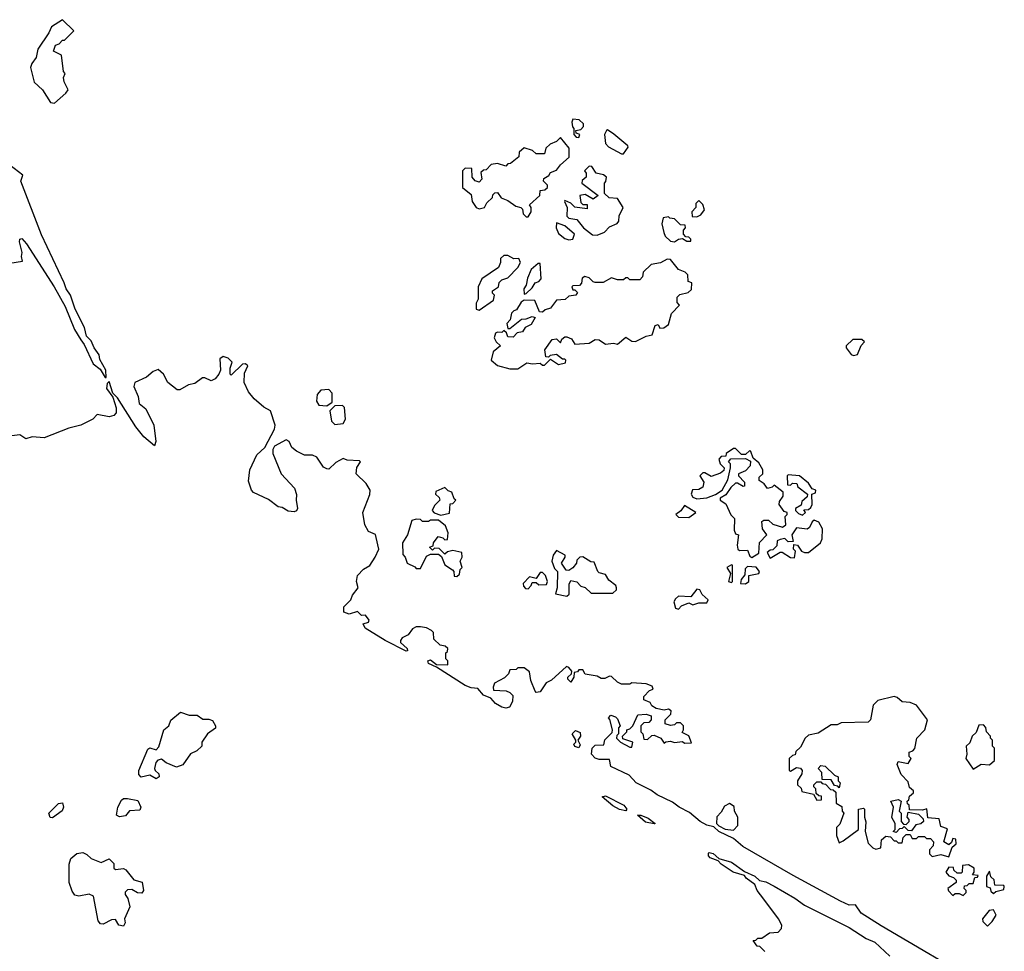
# Model space of a CAD drawing. Extents: x 2789571 to 2951634, y 860514 to 1033803.
# Tile 50 of 102: x 2842804 to 2847648, y 1003616 to 1008200. Entities that reach past the tile are written whole.
import ezdxf

# ---------------------------------------------------------------- set-up
doc = ezdxf.new("R2010")
doc.units = 0

msp = doc.modelspace()

# ---------------------------------------------------------------- linework, layer by layer
at = {"layer": '0CON05XD'}
for points in [[(2842975, 1007790), (2843031.7, 1007838.3), (2843042.5, 1007855), (2843023.3, 1007895), (2843020, 1007915), (2843027.5, 1007935), (2843020, 1007945), (2843010, 1008025), (2842970, 1008045), (2842980, 1008075), (2842998.3, 1008081.7), (2843015, 1008100), (2843025, 1008100), (2843070, 1008145), (2843015, 1008200), (2842960, 1008165), (2842947.5, 1008135), (2842894, 1008055), (2842885.9, 1008014.1), (2842863.8, 1007985), (2842856.7, 1007965), (2842875, 1007893.3), (2842916.7, 1007855), (2842955, 1007792.5), (2842975, 1007790)], [(2845555, 1007620), (2845560, 1007635), (2845541.7, 1007641.7), (2845540, 1007655), (2845565, 1007660), (2845577.5, 1007675), (2845577, 1007687), (2845557, 1007707), (2845525, 1007710), (2845520, 1007695), (2845523, 1007673), (2845530, 1007665), (2845530, 1007635), (2845541.7, 1007621.7), (2845555, 1007620)], [(2845775, 1007540), (2845797, 1007573), (2845795, 1007580), (2845726.1, 1007636.1), (2845695, 1007657.5), (2845690, 1007655), (2845681.2, 1007635), (2845685, 1007590), (2845700, 1007575), (2845765, 1007540), (2845775, 1007540)], [(2845305, 1007230), (2845320, 1007255), (2845320, 1007275), (2845311.7, 1007288.3), (2845362.5, 1007335), (2845365, 1007360), (2845387, 1007363), (2845400, 1007375), (2845400, 1007385), (2845380, 1007405), (2845381.7, 1007418.3), (2845406.4, 1007433.6), (2845415, 1007447.5), (2845445, 1007460), (2845463.6, 1007486.4), (2845507, 1007523), (2845507, 1007567), (2845465, 1007620), (2845445, 1007600), (2845413, 1007587), (2845391.7, 1007568.3), (2845385, 1007540), (2845345, 1007540), (2845327, 1007557), (2845285, 1007570), (2845261.7, 1007548.3), (2845260, 1007525), (2845218.3, 1007491.7), (2845205, 1007490), (2845195, 1007480), (2845155, 1007492.5), (2845123, 1007487), (2845098.3, 1007461.7), (2845085, 1007460), (2845071.7, 1007448.3), (2845077.5, 1007415), (2845065, 1007400), (2845045, 1007407.5), (2845030, 1007425), (2845028.3, 1007468.3), (2844995, 1007470), (2844983, 1007457), (2844982.5, 1007375), (2845025, 1007340), (2845030, 1007305), (2845050, 1007275), (2845065, 1007270), (2845090, 1007275), (2845101.7, 1007298.3), (2845130, 1007325), (2845131.7, 1007338.3), (2845141.7, 1007348.3), (2845155, 1007350), (2845173, 1007323), (2845205, 1007310), (2845245, 1007282.5), (2845270, 1007275), (2845277.5, 1007267.5), (2845280, 1007245), (2845295, 1007230), (2845305, 1007230)], [(2842755, 1007001.2), (2842818.3, 1007011.7), (2842812.5, 1007035), (2842816.7, 1007055), (2842803.6, 1007106.4), (2842805, 1007120), (2842815, 1007122.5), (2842837.3, 1007097.3), (2842973.8, 1006885), (2843028.3, 1006788.3), (2843074.2, 1006675), (2843104.2, 1006625), (2843121.2, 1006601.2), (2843165, 1006506.7), (2843200, 1006480), (2843225, 1006440), (2843230, 1006440), (2843227.5, 1006475), (2843198.3, 1006528.3), (2843195, 1006550), (2843170, 1006585), (2843155, 1006620), (2843133, 1006643), (2843122.5, 1006685), (2843077.5, 1006775), (2843053.3, 1006845), (2843032.5, 1006875), (2843023.3, 1006905), (2842910.9, 1007140.9), (2842810, 1007405), (2842820, 1007435), (2842755, 1007483.8)], [(2845645, 1007140), (2845680, 1007155), (2845705, 1007180), (2845743, 1007197), (2845751.7, 1007208.3), (2845752.5, 1007235), (2845772.5, 1007275), (2845745, 1007320), (2845703, 1007323), (2845680, 1007345), (2845680, 1007395), (2845687, 1007403), (2845690, 1007425), (2845676.4, 1007436.4), (2845640, 1007445), (2845618.3, 1007478.3), (2845605, 1007480), (2845583, 1007457), (2845590, 1007445), (2845590, 1007425), (2845571.7, 1007408.3), (2845570, 1007395), (2845650, 1007335), (2845625, 1007317.5), (2845585, 1007340), (2845560, 1007335), (2845565, 1007300), (2845575, 1007290), (2845595, 1007290), (2845595, 1007270), (2845535, 1007277.5), (2845515, 1007297.5), (2845485, 1007310), (2845483.3, 1007305), (2845497.5, 1007275), (2845495, 1007232.5), (2845505, 1007223.3), (2845545, 1007217.5), (2845577.5, 1007175), (2845621.7, 1007141.7), (2845645, 1007140)], [(2846135, 1007230), (2846155, 1007240), (2846172.5, 1007265), (2846165, 1007290), (2846145, 1007310), (2846130, 1007295), (2846130, 1007275), (2846110, 1007255), (2846111.7, 1007231.7), (2846135, 1007230)], [(2845505, 1007117.5), (2845525, 1007120), (2845532.5, 1007145), (2845486.1, 1007186.1), (2845445, 1007200), (2845443.3, 1007175), (2845455, 1007147.5), (2845485, 1007123.3), (2845505, 1007117.5)], [(2846025, 1007107.5), (2846045, 1007120), (2846065, 1007122.5), (2846085, 1007110), (2846105, 1007110), (2846105, 1007120), (2846095, 1007130), (2846081.7, 1007131.7), (2846070, 1007145), (2846070, 1007165), (2846080, 1007175), (2846078.3, 1007188.3), (2846055, 1007190), (2846025, 1007220), (2846003, 1007223), (2845995, 1007230), (2845970, 1007225), (2845962.5, 1007195), (2845973, 1007153), (2845980, 1007135), (2846005, 1007110), (2846025, 1007107.5)], [(2845065, 1006770), (2845135, 1006820), (2845140, 1006845), (2845130, 1006855), (2845130, 1006865), (2845160, 1006885), (2845163, 1006907), (2845175, 1006920), (2845205, 1006930), (2845255, 1006980), (2845267.5, 1007005), (2845260, 1007025), (2845235, 1007022.5), (2845205, 1007040), (2845185, 1007040), (2845170, 1007025), (2845170, 1007005), (2845159.3, 1006980.7), (2845077.5, 1006925), (2845060, 1006885), (2845060, 1006825), (2845050, 1006805), (2845050, 1006775), (2845065, 1006770)], [(2845255, 1006482.5), (2845298.3, 1006511.7), (2845326.4, 1006506.4), (2845365, 1006510), (2845375, 1006500), (2845385, 1006500), (2845415, 1006530), (2845455, 1006502.5), (2845488.3, 1006511.7), (2845490, 1006525), (2845485, 1006530), (2845475, 1006530), (2845445, 1006552.5), (2845413, 1006547), (2845405, 1006540), (2845391.7, 1006541.7), (2845387.5, 1006575), (2845423, 1006627), (2845445, 1006630), (2845465, 1006610), (2845471.7, 1006628.3), (2845485, 1006640), (2845495, 1006640), (2845518.8, 1006628.8), (2845535, 1006602.5), (2845605, 1006607.5), (2845635, 1006626), (2845655, 1006623.8), (2845685, 1006603.8), (2845725, 1006607.5), (2845745, 1006602.5), (2845785, 1006637.5), (2845815, 1006617.5), (2845833, 1006617), (2845885, 1006642.5), (2845915, 1006650), (2845930, 1006695), (2845945, 1006700), (2845952.5, 1006682.5), (2845973, 1006683), (2845995, 1006700), (2846010, 1006755), (2846050, 1006795), (2846038.3, 1006808.3), (2846037.5, 1006835), (2846051.7, 1006848.3), (2846091.7, 1006858.3), (2846108.3, 1006871.7), (2846110, 1006905), (2846091.7, 1006911.7), (2846090, 1006945), (2846078.3, 1006958.3), (2846045, 1006970), (2846005, 1007020), (2845988.3, 1007021.7), (2845957, 1007003), (2845910, 1006995), (2845871.7, 1006958.3), (2845867.5, 1006935), (2845855, 1006920), (2845805, 1006920), (2845795, 1006930), (2845785, 1006930), (2845775, 1006920), (2845745, 1006920), (2845715, 1006930), (2845675, 1006906.7), (2845635, 1006907.5), (2845625, 1006910), (2845605, 1006930), (2845583.6, 1006936.4), (2845571.7, 1006928.3), (2845567, 1006903), (2845558.3, 1006891.7), (2845525, 1006890), (2845520, 1006885), (2845525, 1006870), (2845535, 1006870), (2845548.3, 1006858.3), (2845540, 1006845), (2845505, 1006840), (2845487, 1006823), (2845445, 1006820), (2845415, 1006780), (2845388.3, 1006771.7), (2845375, 1006760), (2845361.7, 1006761.7), (2845337.5, 1006817.5), (2845285, 1006820), (2845270.7, 1006809.3), (2845247.7, 1006772.3), (2845235, 1006766.7), (2845223.8, 1006756.2), (2845217, 1006723), (2845200, 1006705), (2845205, 1006680), (2845215, 1006680), (2845273, 1006727), (2845295, 1006727.5), (2845325, 1006740), (2845340, 1006735), (2845319.3, 1006700.7), (2845290, 1006685), (2845276.7, 1006663.3), (2845251.7, 1006658.3), (2845231.7, 1006638.3), (2845205, 1006640), (2845198.3, 1006658.3), (2845185, 1006670), (2845175, 1006660), (2845155, 1006662.5), (2845145, 1006657.5), (2845137.5, 1006635), (2845147.5, 1006615), (2845170, 1006595), (2845133.9, 1006566.1), (2845122.5, 1006525), (2845155, 1006497.5), (2845215, 1006482.5), (2845255, 1006482.5)], [(2845285, 1006850), (2845295, 1006852.5), (2845325, 1006880), (2845340, 1006905), (2845358.3, 1006911.7), (2845370, 1006925), (2845365, 1007000), (2845355, 1007000), (2845319.3, 1006970.7), (2845302, 1006928), (2845296.2, 1006893.8), (2845283.3, 1006875), (2845285, 1006850)], [(2846905, 1006547.5), (2846925, 1006552.5), (2846943, 1006597), (2846960, 1006615), (2846946.4, 1006626.4), (2846903, 1006627), (2846870, 1006595), (2846870, 1006585), (2846895, 1006552.5), (2846905, 1006547.5)], [(2844557.5, 1005652.5), (2844555, 1005667.5), (2844520.7, 1005680.7), (2844502.5, 1005715), (2844492.5, 1005775), (2844527, 1005863), (2844527.5, 1005885), (2844508.3, 1005918.3), (2844460, 1005965), (2844463, 1005997), (2844480, 1006025), (2844475, 1006030), (2844415, 1006032.5), (2844395, 1006040), (2844359.3, 1006020.7), (2844325, 1005987.5), (2844315, 1005990), (2844298.3, 1005998.3), (2844265, 1006047.5), (2844245, 1006056.7), (2844205, 1006057.5), (2844165, 1006077.5), (2844142.5, 1006095), (2844130, 1006125), (2844115, 1006132.5), (2844058.3, 1006101.7), (2844048.8, 1006085), (2844050, 1006065), (2844090, 1005965), (2844156.2, 1005895), (2844166.4, 1005863.6), (2844163.3, 1005835), (2844171.2, 1005795), (2844166.1, 1005783.9), (2844155, 1005778.8), (2844125, 1005782), (2844095, 1005800), (2844075, 1005803.3), (2844028.7, 1005838.7), (2843955, 1005874), (2843944.4, 1005884.4), (2843929.5, 1005929.5), (2843936.7, 1005985), (2843970.8, 1006059.2), (2844010, 1006095), (2844057.5, 1006185), (2844060, 1006205), (2844037.5, 1006275), (2844005, 1006293.3), (2843957.5, 1006335), (2843928.8, 1006368.8), (2843908.1, 1006415), (2843910, 1006460), (2843926.1, 1006496.1), (2843915, 1006506.2), (2843900, 1006505), (2843845, 1006450), (2843840, 1006455), (2843840, 1006485), (2843850, 1006515), (2843830, 1006535), (2843805, 1006542.5), (2843788.3, 1006531.7), (2843791.2, 1006475), (2843784, 1006456), (2843765, 1006432.5), (2843746.4, 1006423.6), (2843715, 1006437.5), (2843703, 1006437), (2843665, 1006410), (2843635, 1006402.5), (2843591.7, 1006378.3), (2843578.3, 1006378.3), (2843532.5, 1006415), (2843511.2, 1006455), (2843485, 1006478.8), (2843461.2, 1006468.8), (2843428.3, 1006441.7), (2843371.2, 1006415), (2843366, 1006395), (2843386.2, 1006346.2), (2843391.9, 1006311.9), (2843424.5, 1006284.5), (2843463.3, 1006205), (2843473.3, 1006125), (2843467, 1006103), (2843415, 1006146.7), (2843375.9, 1006195.9), (2843285, 1006340), (2843261.7, 1006361.7), (2843245, 1006420), (2843235, 1006410), (2843231.2, 1006385), (2843261.7, 1006341.7), (2843279.3, 1006289.3), (2843278.8, 1006265), (2843267.5, 1006252.5), (2843245, 1006246.2), (2843185, 1006257.5), (2843163.3, 1006235), (2843105, 1006204.2), (2843045, 1006190), (2842925, 1006142), (2842865, 1006147.5), (2842835, 1006136.7), (2842805, 1006156.7), (2842765, 1006152.5)], [(2844315, 1006300), (2844341.7, 1006318.3), (2844341.7, 1006361.7), (2844325, 1006380), (2844285, 1006377.5), (2844267.5, 1006355), (2844263.6, 1006323.6), (2844275, 1006302.5), (2844315, 1006300)], [(2844355, 1006207.5), (2844395, 1006212.5), (2844406.7, 1006235), (2844401.7, 1006291.7), (2844391.7, 1006301.7), (2844355, 1006300), (2844330, 1006275), (2844337.5, 1006225), (2844355, 1006207.5)], [(2846405, 1005553.3), (2846440, 1005575), (2846443, 1005627), (2846480, 1005665), (2846457.5, 1005695), (2846455, 1005730), (2846465, 1005737.5), (2846487, 1005737), (2846508.3, 1005718.3), (2846557, 1005703), (2846572.5, 1005715), (2846570, 1005755), (2846580, 1005765), (2846580, 1005775), (2846565, 1005780), (2846540, 1005815), (2846541.7, 1005828.3), (2846560, 1005855), (2846560, 1005875), (2846515, 1005910), (2846505, 1005900), (2846483, 1005893), (2846466.4, 1005916.4), (2846441.7, 1005931.7), (2846441.7, 1005948.3), (2846460, 1005965), (2846460, 1005985), (2846439.3, 1006019.3), (2846411.7, 1006041.7), (2846400, 1006075), (2846395, 1006080), (2846375, 1006060), (2846355, 1006060), (2846325, 1006090), (2846315, 1006090), (2846280, 1006065), (2846278.3, 1006051.7), (2846255, 1006050), (2846243, 1006037), (2846250, 1006015), (2846270, 1005995), (2846268.3, 1005981.7), (2846251.7, 1005968.3), (2846205, 1005952.5), (2846175, 1005970), (2846165, 1005970), (2846150, 1005955), (2846170, 1005925), (2846165, 1005900), (2846145, 1005887.5), (2846113.3, 1005886.7), (2846107.5, 1005865), (2846115, 1005850), (2846135, 1005842.5), (2846185, 1005847.5), (2846227, 1005863), (2846260, 1005885), (2846287.5, 1005935), (2846300, 1005995), (2846300, 1006015), (2846290, 1006025), (2846301.7, 1006038.3), (2846375, 1006040), (2846398.3, 1006028.3), (2846397.5, 1006005), (2846375, 1005980), (2846340, 1005965), (2846340, 1005955), (2846370, 1005925), (2846370, 1005905), (2846363, 1005903), (2846335, 1005920), (2846325, 1005920), (2846301.7, 1005898.3), (2846278.3, 1005861.7), (2846250, 1005845), (2846250, 1005835), (2846278.3, 1005818.3), (2846303, 1005763), (2846320, 1005745), (2846318.3, 1005688.3), (2846325, 1005670), (2846340, 1005665), (2846333.8, 1005615), (2846337.5, 1005595), (2846345, 1005587.5), (2846385, 1005590), (2846395, 1005560), (2846405, 1005553.3)], [(2846655, 1005762.5), (2846670, 1005775), (2846661.7, 1005788.3), (2846685, 1005790), (2846695, 1005800), (2846702.5, 1005815), (2846700, 1005865), (2846718.3, 1005871.7), (2846720, 1005885), (2846701.7, 1005891.7), (2846685, 1005920), (2846640, 1005955), (2846585, 1005960), (2846580, 1005955), (2846581.7, 1005911.7), (2846595, 1005910), (2846605, 1005920), (2846627, 1005917), (2846631.7, 1005901.7), (2846680, 1005865), (2846678.3, 1005851.7), (2846651.7, 1005828.3), (2846648.3, 1005811.7), (2846620, 1005795), (2846620, 1005785), (2846635, 1005770), (2846655, 1005762.5)], [(2844875, 1005762.5), (2844918.3, 1005771.7), (2844921.7, 1005818.3), (2844935, 1005820), (2844950, 1005835), (2844941.7, 1005841.7), (2844930, 1005875), (2844911.7, 1005881.7), (2844895, 1005897.5), (2844851.7, 1005878.3), (2844850, 1005865), (2844868.3, 1005848.3), (2844870, 1005835), (2844845, 1005810), (2844832.5, 1005785), (2844843, 1005773), (2844875, 1005762.5)], [(2846095, 1005750), (2846130, 1005775), (2846075, 1005810), (2846056.7, 1005783.3), (2846032.5, 1005765), (2846045, 1005752.5), (2846095, 1005750)], [(2844955, 1005460), (2844968.3, 1005471.7), (2844970, 1005495), (2844980, 1005505), (2844970, 1005535), (2844980, 1005555), (2844978.3, 1005578.3), (2844935, 1005587.5), (2844908.3, 1005581.7), (2844895, 1005570), (2844867, 1005597), (2844845, 1005600), (2844835, 1005590), (2844820, 1005605), (2844838.3, 1005611.7), (2844840, 1005625), (2844863, 1005657), (2844885, 1005650), (2844895, 1005640), (2844908.3, 1005641.7), (2844912.5, 1005675), (2844899.3, 1005709.3), (2844865, 1005737.5), (2844825, 1005737.5), (2844815, 1005730), (2844785, 1005730), (2844775, 1005740), (2844755, 1005742.5), (2844733.6, 1005736.4), (2844712.5, 1005665), (2844687.5, 1005625), (2844688.3, 1005568.3), (2844700, 1005555), (2844710, 1005525), (2844748.3, 1005508.3), (2844755, 1005500), (2844775, 1005500), (2844805, 1005560), (2844825, 1005570), (2844865, 1005570), (2844878.3, 1005558.3), (2844895, 1005517.5), (2844933, 1005493), (2844940, 1005485), (2844941.7, 1005461.7), (2844955, 1005460)], [(2846495, 1005550), (2846545, 1005580), (2846555, 1005580), (2846595, 1005553.3), (2846615, 1005552.5), (2846620, 1005585), (2846610, 1005595), (2846611.7, 1005618.3), (2846630, 1005615), (2846650, 1005585), (2846665, 1005577.5), (2846685, 1005577.5), (2846743.6, 1005626.4), (2846751.2, 1005645), (2846752.5, 1005695), (2846735, 1005727.5), (2846712.5, 1005737.5), (2846701.7, 1005728.3), (2846689.3, 1005700.7), (2846677, 1005693), (2846625, 1005700), (2846602.5, 1005665), (2846608.3, 1005631.7), (2846585, 1005630), (2846567.5, 1005647.5), (2846545, 1005642.5), (2846530, 1005635), (2846528.3, 1005611.7), (2846508.3, 1005591.7), (2846495, 1005590), (2846481.7, 1005578.3), (2846495, 1005550)], [(2847538.8, 1003448.8), (2847041.8, 1003741.8), (2846943.6, 1003803.6), (2846915, 1003843.8), (2846885, 1003843.1), (2846842, 1003862), (2846608.9, 1003988.9), (2846361.7, 1004131.7), (2846315, 1004170), (2846243.3, 1004205), (2846218.8, 1004228.8), (2846185, 1004235.7), (2846151.2, 1004255), (2846098.3, 1004298.3), (2846047.5, 1004325), (2846015, 1004350), (2845940, 1004385), (2845909.2, 1004409.2), (2845836.7, 1004445), (2845802.5, 1004482.5), (2845712.5, 1004525), (2845705, 1004560), (2845655, 1004560), (2845635, 1004566.7), (2845617.5, 1004585), (2845620, 1004615), (2845635, 1004630), (2845678.3, 1004631.7), (2845683, 1004657), (2845705, 1004680), (2845718.3, 1004691.7), (2845720, 1004705), (2845707, 1004757), (2845700, 1004765), (2845712.5, 1004777.5), (2845735, 1004770), (2845745, 1004760), (2845757.5, 1004725), (2845750, 1004715), (2845750, 1004685), (2845741.7, 1004678.3), (2845740, 1004665), (2845760, 1004645), (2845805, 1004620), (2845815, 1004620), (2845820, 1004645), (2845771.7, 1004661.7), (2845770, 1004675), (2845790, 1004695), (2845790, 1004705), (2845805, 1004710), (2845820, 1004725), (2845845, 1004780), (2845885, 1004782.5), (2845910, 1004775), (2845910, 1004755), (2845898.3, 1004741.7), (2845875, 1004740), (2845860, 1004725), (2845860, 1004695), (2845870, 1004685), (2845875, 1004660), (2845891.7, 1004658.3), (2845913, 1004677), (2845925, 1004680), (2845957.5, 1004665), (2845975, 1004640), (2845983, 1004647), (2846005, 1004650), (2846025, 1004642.5), (2846065, 1004647.5), (2846075, 1004640), (2846108.3, 1004641.7), (2846096.4, 1004676.4), (2846063, 1004693), (2846070, 1004705), (2846070, 1004725), (2846055, 1004740), (2846035, 1004740), (2846025, 1004730), (2846005, 1004727.5), (2845980, 1004735), (2845980, 1004755), (2846007, 1004783), (2846008.3, 1004798.3), (2845995, 1004807.5), (2845975, 1004802.5), (2845935, 1004810), (2845913.6, 1004823.6), (2845905, 1004840), (2845873.6, 1004853.6), (2845875, 1004870), (2845901.7, 1004898.3), (2845920, 1004905), (2845915, 1004920), (2845885, 1004932.5), (2845815, 1004936.7), (2845805, 1004930), (2845765, 1004930), (2845745, 1004940), (2845715, 1004967.5), (2845705, 1004970), (2845681.7, 1004958.3), (2845665, 1004957.5), (2845645, 1004970), (2845585, 1004980), (2845575, 1005000), (2845555, 1005000), (2845548.3, 1004991.7), (2845531.7, 1004988.3), (2845530, 1004965), (2845515, 1004940), (2845500, 1004955), (2845500, 1004965), (2845518.3, 1004981.7), (2845520, 1004995), (2845505, 1005012.5), (2845493.3, 1005016.7), (2845419.3, 1004950.7), (2845393.6, 1004936.4), (2845365, 1004892.5), (2845345, 1004890), (2845340, 1004895), (2845318.3, 1004948.3), (2845311.7, 1004991.7), (2845285, 1005010), (2845255, 1005010), (2845247, 1005003), (2845215, 1005000), (2845208.3, 1004981.7), (2845188.3, 1004961.7), (2845140, 1004935), (2845132.5, 1004915), (2845135, 1004900), (2845197, 1004897), (2845215, 1004890), (2845230, 1004875), (2845227.5, 1004845), (2845213.3, 1004816.7), (2845195, 1004812.5), (2845175, 1004817.5), (2845144, 1004835), (2845121.2, 1004861.2), (2845085, 1004876.2), (2845058.3, 1004908.3), (2845025, 1004911.4), (2844995, 1004923.3), (2844854.1, 1005014.1), (2844815, 1005031.2), (2844812.5, 1005045), (2844825, 1005050), (2844855, 1005027.5), (2844910, 1005025), (2844910, 1005045), (2844900, 1005055), (2844900, 1005085), (2844908.3, 1005091.7), (2844910, 1005105), (2844897, 1005117), (2844871.7, 1005121.7), (2844841.7, 1005151.7), (2844840, 1005185), (2844830, 1005195), (2844805, 1005207.5), (2844775, 1005212.5), (2844755, 1005212.5), (2844737, 1005203), (2844715, 1005172.5), (2844685, 1005157.5), (2844677.5, 1005145), (2844677.5, 1005135), (2844710, 1005105), (2844712.5, 1005095), (2844705, 1005092), (2844601.2, 1005145), (2844504.2, 1005205), (2844493, 1005227), (2844520, 1005235), (2844522.5, 1005245), (2844505, 1005270), (2844485, 1005267.5), (2844465, 1005287.5), (2844425, 1005274.4), (2844398.8, 1005285), (2844399.3, 1005310.7), (2844433.3, 1005345), (2844441.7, 1005368.3), (2844468.8, 1005405), (2844461.2, 1005435), (2844465.8, 1005464.2), (2844495, 1005496.2), (2844525.9, 1005514.1), (2844553.3, 1005555), (2844570, 1005595), (2844557.5, 1005652.5)], [(2845495, 1005362.5), (2845506.4, 1005373.6), (2845507, 1005423), (2845515, 1005440), (2845545, 1005433.3), (2845565, 1005412.5), (2845586.1, 1005406.1), (2845615, 1005377.5), (2845721.7, 1005378.3), (2845740, 1005395), (2845740, 1005405), (2845736.4, 1005416.4), (2845701.7, 1005441.7), (2845685, 1005470), (2845655, 1005477.5), (2845647.5, 1005485), (2845630, 1005530), (2845613, 1005533), (2845575, 1005557.5), (2845560, 1005555), (2845545, 1005540), (2845542.5, 1005525), (2845525, 1005503.3), (2845505, 1005490), (2845491.7, 1005491.7), (2845470, 1005525), (2845487.5, 1005555), (2845487.5, 1005565), (2845445, 1005587.5), (2845427.5, 1005565), (2845422.5, 1005535), (2845435, 1005500), (2845450, 1005485), (2845447.5, 1005405), (2845440, 1005375), (2845495, 1005362.5)], [(2846305, 1005430), (2846310, 1005435), (2846310, 1005515), (2846305, 1005517.5), (2846282.5, 1005505), (2846300, 1005475), (2846290, 1005435), (2846305, 1005430)], [(2846375, 1005423.3), (2846390, 1005435), (2846390, 1005465), (2846440, 1005475), (2846442.5, 1005485), (2846426.1, 1005506.1), (2846385, 1005510), (2846373, 1005497), (2846371.7, 1005468.3), (2846352.5, 1005445), (2846350, 1005425), (2846375, 1005423.3)], [(2845305, 1005400), (2845320, 1005415), (2845325, 1005430), (2845345, 1005430), (2845358.3, 1005418.3), (2845395, 1005420), (2845400, 1005435), (2845390, 1005465), (2845375, 1005480), (2845365, 1005480), (2845345, 1005450), (2845311.7, 1005458.3), (2845280, 1005425), (2845281.7, 1005411.7), (2845291.7, 1005401.7), (2845305, 1005400)], [(2846045, 1005300), (2846060, 1005315), (2846095, 1005330), (2846115, 1005320), (2846145, 1005330), (2846185, 1005330), (2846190, 1005345), (2846160.7, 1005370.7), (2846150, 1005395), (2846135, 1005397.5), (2846105, 1005360), (2846045, 1005362.5), (2846030.7, 1005349.3), (2846022.5, 1005335), (2846030, 1005305), (2846045, 1005300)], [(2847375, 1004080), (2847391.7, 1004128.3), (2847410, 1004145), (2847408.3, 1004168.3), (2847395, 1004170), (2847388.3, 1004151.7), (2847375, 1004140), (2847350, 1004155), (2847368.3, 1004218.3), (2847335, 1004230), (2847327, 1004267), (2847271.7, 1004271.7), (2847267, 1004317), (2847245, 1004310), (2847181.7, 1004311.7), (2847180, 1004335), (2847171.7, 1004341.7), (2847170, 1004355), (2847178.3, 1004361.7), (2847181.7, 1004378.3), (2847200, 1004395), (2847200, 1004405), (2847181.7, 1004421.7), (2847175, 1004450), (2847140, 1004485), (2847120, 1004535), (2847125, 1004550), (2847175, 1004540), (2847190, 1004565), (2847180, 1004575), (2847180, 1004595), (2847198.3, 1004601.7), (2847207, 1004613), (2847216.7, 1004665), (2847256.7, 1004705), (2847270, 1004755), (2847215, 1004827.5), (2847185, 1004840), (2847145, 1004842.5), (2847120, 1004865), (2847105, 1004870), (2847025, 1004850), (2847003, 1004827), (2846990, 1004755), (2846977, 1004743), (2846845, 1004740), (2846825, 1004730), (2846795, 1004730), (2846731.7, 1004688.3), (2846685, 1004680), (2846667.5, 1004665), (2846645, 1004620), (2846621.7, 1004598.3), (2846618.3, 1004581.7), (2846605, 1004580), (2846590, 1004565), (2846590, 1004505), (2846595, 1004502.5), (2846625, 1004520), (2846645, 1004517.5), (2846652.5, 1004505), (2846651.7, 1004488.3), (2846630, 1004455), (2846630, 1004435), (2846648.3, 1004418.3), (2846651.7, 1004401.7), (2846708.3, 1004388.3), (2846725, 1004360), (2846748.3, 1004361.7), (2846748.3, 1004378.3), (2846735, 1004380), (2846721.7, 1004391.7), (2846720, 1004415), (2846710, 1004425), (2846710, 1004435), (2846725, 1004450), (2846745, 1004450), (2846751.7, 1004441.7), (2846768.3, 1004438.3), (2846791.7, 1004411.7), (2846805, 1004410), (2846818.3, 1004398.3), (2846820, 1004345), (2846848.3, 1004328.3), (2846850, 1004305), (2846857.5, 1004295), (2846838.3, 1004241.7), (2846822.5, 1004225), (2846822.5, 1004185), (2846835, 1004150), (2846855, 1004160), (2846930, 1004215), (2846930, 1004315), (2846955, 1004320), (2846960, 1004315), (2846960, 1004275), (2846967, 1004253), (2846962.5, 1004205), (2846978.3, 1004148.3), (2847000, 1004125), (2847015, 1004117.5), (2847040, 1004125), (2847043.3, 1004165), (2847065, 1004182.5), (2847088.3, 1004178.3), (2847105, 1004160), (2847115, 1004160), (2847125, 1004150), (2847145, 1004150), (2847150, 1004175), (2847165, 1004190), (2847185, 1004190), (2847195, 1004170), (2847215, 1004170), (2847225, 1004180), (2847255, 1004180), (2847265, 1004170), (2847285, 1004170), (2847300, 1004155), (2847297.5, 1004135), (2847280, 1004115), (2847280, 1004095), (2847293, 1004083), (2847335, 1004092.5), (2847375, 1004080)], [(2843475, 1004464), (2843445, 1004482.5), (2843402.3, 1004472.3), (2843390, 1004485), (2843390, 1004505), (2843435, 1004610), (2843445, 1004617.5), (2843475, 1004607.5), (2843488.3, 1004621.7), (2843513.3, 1004705), (2843537.5, 1004725), (2843547, 1004753), (2843595, 1004792.5), (2843637, 1004777), (2843677, 1004777), (2843705, 1004757.5), (2843735, 1004758.8), (2843751.7, 1004751.7), (2843767.5, 1004725), (2843766.7, 1004713.3), (2843727.5, 1004685), (2843700, 1004645), (2843700, 1004625), (2843675, 1004602.5), (2843645, 1004587.5), (2843606.1, 1004533.9), (2843575, 1004521.2), (2843523.8, 1004543.8), (2843501.7, 1004561.7), (2843483.6, 1004556.4), (2843473.3, 1004545), (2843467.5, 1004515), (2843470, 1004505), (2843488.3, 1004488.3), (2843490, 1004475), (2843475, 1004464)], [(2847495, 1004512.5), (2847533, 1004537), (2847575, 1004532.5), (2847600, 1004555), (2847600, 1004615), (2847590, 1004625), (2847590, 1004655), (2847580, 1004665), (2847580, 1004675), (2847560, 1004695), (2847557, 1004717), (2847545, 1004730), (2847521.7, 1004728.3), (2847508.3, 1004691.7), (2847490, 1004675), (2847478.3, 1004641.7), (2847460, 1004625), (2847462.5, 1004585), (2847457.5, 1004565), (2847495, 1004512.5)], [(2845555, 1004617.5), (2845535, 1004623.8), (2845530, 1004635), (2845540, 1004645), (2845540, 1004655), (2845522.5, 1004685), (2845538.3, 1004701.7), (2845561.7, 1004691.7), (2845562.5, 1004675), (2845550, 1004655), (2845561.7, 1004631.7), (2845555, 1004617.5)], [(2846835, 1004420), (2846828.3, 1004428.3), (2846811.7, 1004431.7), (2846795, 1004460), (2846751.7, 1004461.7), (2846750, 1004495), (2846732.5, 1004515), (2846745, 1004530), (2846767, 1004527), (2846811.7, 1004481.7), (2846830, 1004475), (2846830, 1004455), (2846840, 1004445), (2846835, 1004420)], [(2842965, 1004272.5), (2842953.6, 1004273.6), (2842947.5, 1004295), (2842995, 1004343.3), (2843015, 1004346.7), (2843020, 1004325), (2843013.3, 1004306.7), (2842965, 1004272.5)], [(2843295, 1004277.5), (2843280, 1004285), (2843287.5, 1004325), (2843305, 1004360), (2843315, 1004367.5), (2843335, 1004367.5), (2843385, 1004357.5), (2843400, 1004325), (2843395, 1004310), (2843345, 1004307.5), (2843325, 1004282.5), (2843295, 1004277.5)], [(2845785, 1004307.5), (2845755, 1004313.3), (2845721.7, 1004331.7), (2845670, 1004375), (2845685, 1004380), (2845776.2, 1004335), (2845790, 1004315), (2845785, 1004307.5)], [(2846315, 1004212.5), (2846337.5, 1004235), (2846337.5, 1004275), (2846320, 1004305), (2846318.3, 1004328.3), (2846295, 1004342.5), (2846270.7, 1004329.3), (2846255, 1004300), (2846233, 1004277), (2846232.5, 1004245), (2846243, 1004233), (2846275, 1004216.7), (2846315, 1004212.5)], [(2847115, 1004200), (2847100, 1004205), (2847110, 1004215), (2847110, 1004245), (2847093.6, 1004273.6), (2847102.5, 1004325), (2847090, 1004355), (2847125, 1004362.5), (2847140, 1004355), (2847130, 1004305), (2847140, 1004295), (2847140, 1004255), (2847151.7, 1004241.7), (2847165, 1004240), (2847180, 1004255), (2847180, 1004265), (2847170, 1004275), (2847175, 1004300), (2847225, 1004290), (2847248.3, 1004268.3), (2847250, 1004255), (2847237, 1004243), (2847211.7, 1004238.3), (2847191.7, 1004208.3), (2847175, 1004210), (2847155, 1004230), (2847145, 1004220), (2847131.7, 1004218.3), (2847115, 1004200)], [(2845925, 1004242.5), (2845881.7, 1004251.7), (2845842.5, 1004285), (2845860, 1004285), (2845895, 1004271.2), (2845930, 1004245), (2845925, 1004242.5)], [(2843315, 1003740), (2843292.5, 1003745), (2843275, 1003772.5), (2843255, 1003770), (2843215, 1003750), (2843201.2, 1003751.2), (2843190, 1003765), (2843166.4, 1003886.4), (2843145, 1003896.7), (2843095, 1003886.7), (2843075, 1003892.5), (2843061.7, 1003911.7), (2843046.7, 1003955), (2843046.7, 1004045), (2843055, 1004072.5), (2843085, 1004097.5), (2843115, 1004102.5), (2843135, 1004092.5), (2843155, 1004072.5), (2843205, 1004052.5), (2843245, 1004070), (2843267.5, 1004047.5), (2843267.5, 1004025), (2843275, 1004017.5), (2843315, 1004022.5), (2843326.4, 1004016.4), (2843365, 1003967.5), (2843406.1, 1003956.1), (2843412.5, 1003915), (2843405, 1003902.5), (2843383, 1003903), (2843355, 1003920), (2843335, 1003917.5), (2843323, 1003907), (2843322.5, 1003895), (2843336.2, 1003876.2), (2843346.2, 1003835), (2843320, 1003775), (2843323.3, 1003755), (2843315, 1003740)], [(2846470, 1003615), (2846445, 1003640), (2846431.7, 1003641.7), (2846411.7, 1003668.3), (2846425, 1003670), (2846435, 1003680), (2846455, 1003680), (2846493, 1003707), (2846535, 1003710), (2846551.7, 1003728.3), (2846552.5, 1003745), (2846536.1, 1003776.1), (2846465, 1003872.5), (2846432.5, 1003915), (2846420, 1003945), (2846377.5, 1003975), (2846369.3, 1003989.3), (2846314.3, 1004004.3), (2846255, 1004043.8), (2846240.7, 1004060.7), (2846201.2, 1004075), (2846192, 1004085), (2846192, 1004098), (2846195, 1004102.5), (2846215, 1004097.1), (2846243, 1004073), (2846305, 1004054.3), (2846368.8, 1004008.8), (2846420, 1003985), (2846443.3, 1003963.3), (2846475, 1003957.5), (2846516.2, 1003936.2), (2846617.5, 1003877.5), (2846665, 1003842), (2846885, 1003733.6), (2846968.7, 1003678.7), (2847011.2, 1003661.2), (2847085, 1003592.5)], [(2847445, 1003890), (2847460, 1003905), (2847460, 1003915), (2847450, 1003925), (2847451.7, 1003938.3), (2847465, 1003940), (2847475, 1003950), (2847495, 1003950), (2847501.7, 1003978.3), (2847515, 1003980), (2847518.3, 1003988.3), (2847491.7, 1003991.7), (2847500, 1004005), (2847500, 1004025), (2847471.7, 1004041.7), (2847441.7, 1004038.3), (2847440, 1004005), (2847435, 1004000), (2847415, 1004000), (2847400, 1004015), (2847398.3, 1004028.3), (2847375, 1004030), (2847360, 1004005), (2847375, 1003987.5), (2847398.3, 1003978.3), (2847410, 1003965), (2847410, 1003955), (2847370, 1003925), (2847373, 1003913), (2847395, 1003890), (2847405, 1003900), (2847425, 1003900), (2847445, 1003890)], [(2847595, 1003900), (2847605, 1003910), (2847645, 1003920), (2847647.5, 1003935), (2847645, 1003940), (2847601.7, 1003941.7), (2847597, 1003967), (2847581.7, 1003981.7), (2847575, 1004010), (2847560, 1003985), (2847560, 1003935), (2847578.3, 1003928.3), (2847581.7, 1003911.7), (2847595, 1003900)], [(2847565, 1003740), (2847588.3, 1003761.7), (2847607, 1003793), (2847595, 1003820), (2847573.6, 1003816.4), (2847540, 1003775), (2847541.7, 1003761.7), (2847565, 1003740)]]:
    msp.add_lwpolyline(points, dxfattribs=at)

doc.saveas('drawing.dxf')
